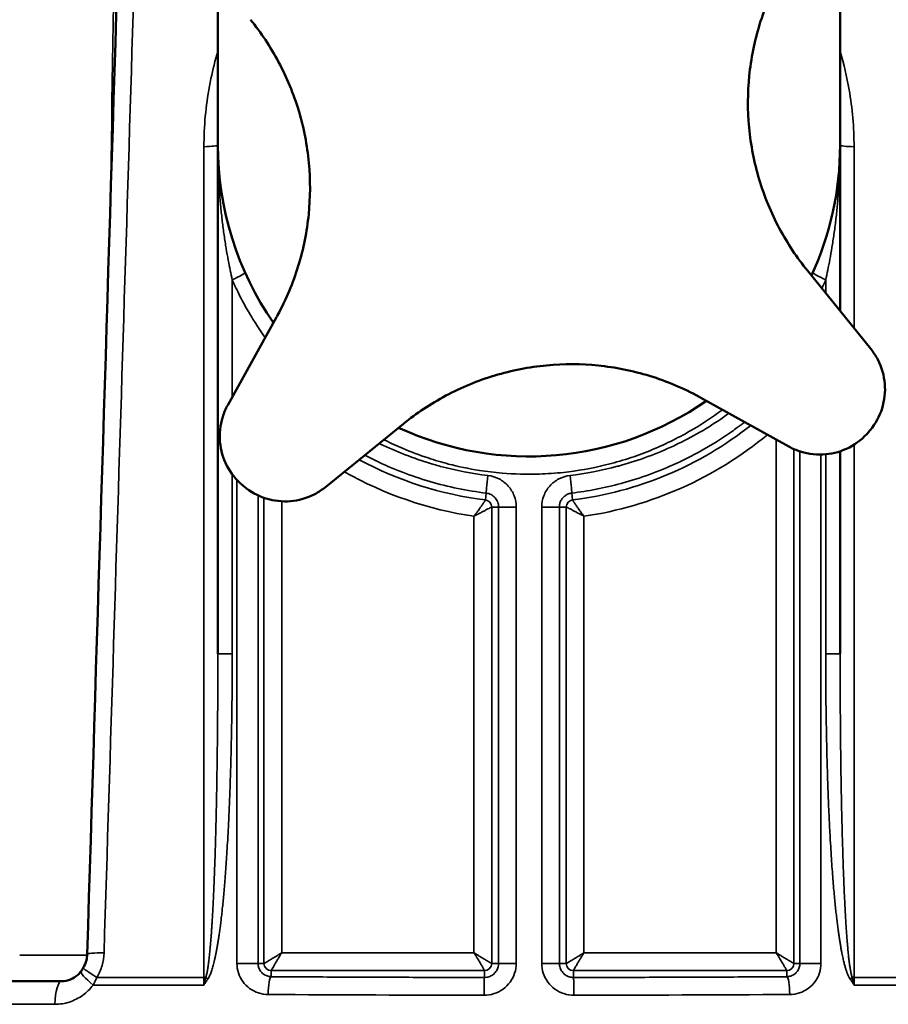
# Model space of a CAD drawing. Header units: millimetres. Extents: x 40 to 2195, y 40 to 1687.
# Tile 25 of 185: x 276 to 325, y 767 to 823. Entities that reach past the tile are written whole.
import ezdxf

# ---------------------------------------------------------------- set-up
doc = ezdxf.new("R2010")
doc.units = ezdxf.units.MM
doc.header["$LTSCALE"] = 8
doc.layers.add('Visible (ISO)', color=7, linetype='Continuous', lineweight=50)
doc.layers.add('Visible Narrow (ISO)', color=7, linetype='Continuous', lineweight=35)

msp = doc.modelspace()

# ---------------------------------------------------------------- linework, layer by layer
at = {"layer": 'Visible (ISO)'}
for p, q in [((322.503, 815.718), (322.503, 832.037)), ((287.503, 815.718), (287.503, 825.041)), ((287.503, 787.121), (287.503, 815.718)), ((322.503, 815.718), (322.503, 806.394)), ((320.664, 808.664), (324.226, 804.267)), ((288.06, 801.103), (290.805, 806.052)), ((319.618, 798.775), (314.669, 801.52)), ((297.95, 800.057), (293.553, 796.495)), ((322.503, 798.508), (322.503, 787.121)), ((278.736, 768.718), (273.926, 768.718)), ((278.736, 768.718), (278.736, 768.718))]:
    msp.add_line(p, q, dxfattribs=at)
for radius, start, end in [(17.5, 180, 214.7802), (17.5, 335.2198, 0), (17.5, 245.2198, 304.7802), (25, 319.8636, 320.1364), (25, 229.8636, 230.1364)]:
    msp.add_arc((305.003, 815.718), radius, start, end, dxfattribs=at)
for centre, major_axis, ratio, start_param, end_param in [((281.454, 770.193), (-1.299, 0.04), 0.081429, 0, 0.000051), ((281.064, 768.821), (-1.127, 0.648), 0.064694, 0.000004, 0.000065)]:
    msp.add_ellipse(centre, major_axis=major_axis, ratio=ratio, start_param=start_param, end_param=end_param, dxfattribs=at)
for points in [[(280.154, 770.234), (281.211, 804.387), (282.268, 838.541), (283.325, 872.694)], [(279.811, 769.278), (279.856, 769.337), (279.898, 769.402), (279.937, 769.469)]]:
    msp.add_open_spline(points, degree=3, dxfattribs=at)
for points, knots in [([(319.201, 825.383), (319.183, 825.35), (319.165, 825.317), (318.665, 824.401), (318.271, 823.463), (317.683, 821.546), (317.49, 820.567), (317.299, 818.669), (317.292, 817.691), (317.475, 815.728), (317.667, 814.742), (318.24, 812.834), (318.623, 811.91), (319.544, 810.185), (320.081, 809.383), (320.664, 808.664)], [7.643628, 7.643628, 7.643628, 7.643628, 7.654517, 7.654517, 7.944934, 7.944934, 8.235351, 8.235351, 8.518404, 8.518404, 8.801456, 8.801456, 9.084509, 9.084509, 9.367561, 9.367561, 9.367561, 9.367561]), ([(290.805, 806.052), (290.824, 806.085), (290.842, 806.118), (291.341, 807.035), (291.735, 807.972), (292.323, 809.889), (292.517, 810.868), (292.707, 812.766), (292.715, 813.744), (292.531, 815.708), (292.34, 816.693), (291.766, 818.601), (291.383, 819.525), (290.463, 821.251), (289.925, 822.052), (289.343, 822.771)], [7.643628, 7.643628, 7.643628, 7.643628, 7.654517, 7.654517, 7.944934, 7.944934, 8.235351, 8.235351, 8.518404, 8.518404, 8.801456, 8.801456, 9.084509, 9.084509, 9.367561, 9.367561, 9.367561, 9.367561]), ([(324.226, 804.267), (324.376, 804.082), (324.51, 803.879), (324.846, 803.235), (324.979, 802.756), (325.053, 801.855), (325.006, 801.373), (324.72, 800.466), (324.482, 800.04), (324.192, 799.694)], [-0.4828293, -0.4828293, -0.4828293, -0.4828293, -0.4120814, -0.4120814, -0.2706863, -0.2706863, -0.1353432, -0.1353432, 0, 0, 0, 0]), ([(314.669, 801.52), (314.636, 801.538), (314.603, 801.556), (313.686, 802.056), (312.749, 802.45), (310.832, 803.038), (309.852, 803.231), (307.955, 803.422), (306.977, 803.429), (305.013, 803.245), (304.027, 803.054), (302.12, 802.48), (301.196, 802.098), (299.47, 801.177), (298.668, 800.639), (297.95, 800.057)], [7.643628, 7.643628, 7.643628, 7.643628, 7.654517, 7.654517, 7.944934, 7.944934, 8.235351, 8.235351, 8.518404, 8.518404, 8.801456, 8.801456, 9.084509, 9.084509, 9.367561, 9.367561, 9.367561, 9.367561]), ([(288.888, 796.605), (288.543, 796.896), (288.234, 797.274), (287.795, 798.118), (287.665, 798.584), (287.581, 799.484), (287.63, 799.979), (287.848, 800.672), (287.946, 800.894), (288.06, 801.103)], [-2.2133985, -2.2133985, -2.2133985, -2.2133985, -2.0780554, -2.0780554, -1.9427122, -1.9427122, -1.8013171, -1.8013171, -1.7305692, -1.7305692, -1.7305692, -1.7305692]), ([(324.116, 799.602), (323.825, 799.258), (323.447, 798.949), (322.603, 798.51), (322.137, 798.379), (321.237, 798.296), (320.742, 798.344), (320.049, 798.563), (319.826, 798.66), (319.618, 798.775)], [0, 0, 0, 0, 0.1353432, 0.1353432, 0.2706863, 0.2706863, 0.4120814, 0.4120814, 0.4828293, 0.4828293, 0.4828293, 0.4828293]), ([(293.553, 796.495), (293.367, 796.345), (293.165, 796.211), (292.52, 795.875), (292.041, 795.741), (291.14, 795.667), (290.659, 795.715), (289.751, 796.001), (289.325, 796.239), (288.979, 796.528)], [-0.4828293, -0.4828293, -0.4828293, -0.4828293, -0.4120814, -0.4120814, -0.2706863, -0.2706863, -0.1353432, -0.1353432, 0, 0, 0, 0]), ([(279.937, 769.47), (280.015, 769.605), (280.075, 769.755), (280.136, 770.015), (280.151, 770.125), (280.154, 770.233)], [0, 0, 0, 0, 0.04718988, 0.04718988, 0.08013601, 0.08013601, 0.08013601, 0.08013601]), ([(278.736, 768.718), (278.895, 768.718), (279.058, 768.749), (279.36, 768.87), (279.503, 768.959), (279.694, 769.135), (279.756, 769.203), (279.811, 769.278)], [0, 0, 0, 0, 0.0569814, 0.0569814, 0.1117678, 0.1117678, 0.1410767, 0.1410767, 0.1410767, 0.1410767])]:
    msp.add_open_spline(points, degree=3, knots=knots, dxfattribs=at)
at = {"layer": 'Visible Narrow (ISO)'}
for p, q in [((288.314, 801.56), (288.314, 808.145)), ((321.693, 808.145), (321.693, 807.394)), ((318.909, 799.168), (318.909, 770.312)), ((319.908, 798.63), (319.908, 769.718)), ((320.241, 798.502), (320.241, 769.718)), ((321.428, 798.324), (321.428, 769.718)), ((321.693, 798.338), (321.693, 787.121)), ((288.314, 787.121), (288.314, 797.217)), ((288.579, 769.718), (288.579, 796.898)), ((289.765, 769.718), (289.765, 796.029)), ((302.6, 796.155), (302.553, 795.773)), ((307.407, 796.155), (307.454, 795.773)), ((290.098, 769.718), (290.098, 795.893)), ((291.097, 770.312), (291.097, 795.697)), ((303.295, 795.371), (302.908, 795.371)), ((302.908, 795.371), (302.908, 769.718)), ((303.295, 795.371), (304.286, 795.371)), ((303.295, 795.371), (303.295, 769.718)), ((304.286, 795.371), (304.286, 769.718)), ((305.72, 769.718), (305.72, 795.371)), ((305.72, 795.371), (306.712, 795.371)), ((306.712, 795.371), (307.098, 795.371)), ((306.712, 769.718), (306.712, 795.371)), ((307.098, 769.718), (307.098, 795.371)), ((301.909, 794.851), (301.909, 770.312)), ((308.097, 770.312), (308.097, 794.852)), ((288.314, 787.121), (287.503, 787.121)), ((321.693, 787.121), (322.503, 787.121)), ((280.152, 770.178), (276.358, 770.178)), ((301.909, 770.312), (291.097, 770.312)), ((318.909, 770.312), (308.097, 770.312)), ((289.765, 769.718), (288.579, 769.718)), ((289.765, 769.718), (290.098, 769.718)), ((303.295, 769.718), (302.908, 769.718)), ((304.286, 769.718), (303.295, 769.718)), ((306.712, 769.718), (305.72, 769.718)), ((306.712, 769.718), (307.098, 769.718)), ((320.241, 769.718), (319.908, 769.718)), ((321.428, 769.718), (320.241, 769.718)), ((286.71, 768.934), (280.706, 768.934)), ((302.503, 769.313), (290.503, 769.313)), ((290.503, 768.968), (290.503, 769.313)), ((302.503, 768.927), (302.503, 769.313)), ((307.503, 768.927), (307.503, 769.313)), ((319.503, 769.313), (307.503, 769.313)), ((319.503, 768.968), (319.503, 769.313)), ((329.3, 768.934), (323.296, 768.934)), ((280.491, 768.5), (286.711, 768.5)), ((323.295, 768.5), (329.515, 768.5)), ((278.342, 767.418), (264.554, 767.418))]:
    msp.add_line(p, q, dxfattribs=at)
for centre, radius, start, end in [((305.003, 815.718), 20.095, 277.0047, 308.3684), ((305.003, 815.718), 21.094, 278.435, 309.4946), ((305.003, 815.718), 20.095, 241.6316, 262.9953), ((305.003, 815.718), 21.094, 240.5054, 261.5652), ((302.503, 795.371), 0.405, 359.9954, 82.9953), ((307.503, 795.371), 0.405, 97.0047, 180.0046), ((290.503, 769.718), 0.405, 180, 270), ((302.503, 769.718), 0.405, 270, 0), ((307.503, 769.718), 0.405, 180, 270), ((319.503, 769.718), 0.405, 270, 0)]:
    msp.add_arc(centre, radius, start, end, dxfattribs=at)
for centre, major_axis, ratio, start_param, end_param in [((286.503, 815.718), (1, 0), 0.088863, 4.931183, 6.283185), ((323.503, 815.718), (-1, 0), 0.088862, 0.014588, 1.352123), ((286.697, 813.048), (0.99, 0.144), 0.290537, 5.818048, 6.283184), ((323.31, 813.048), (-0.99, 0.144), 0.290537, 0, 0.46514), ((288.124, 808.145), (0.912, 0.409), 0.078816, 4.886303, 6.281776), ((321.883, 808.145), (-0.912, 0.409), 0.078817, 0, 1.39688), ((302.721, 797.147), (-0.121, -0.993), 0.026034, 4.715545, 6.24826), ((307.285, 797.147), (0.121, -0.993), 0.026033, 0.03493, 1.567588), ((281.454, 770.193), (-1.299, 0.04), 0.081429, 4.989489, 6.283185), ((280.371, 770.218), (1.5, -0.023), 0.022639, 5.215686, 5.215723), ((281.064, 768.821), (-1.127, 0.648), 0.064694, 0.000065, 1.285406), ((280.853, 768.5), (-1.042, 0.777), 0.170853, 6.283167, 7.628817), ((280.371, 770.218), (0, -1.5), 0.306498, 0.599981, 0.599989), ((286.503, 769.021), (-1, 0), 0.088667, 1.779441, 1.902727), ((286.529, 768.5), (0, -4.849), 0.037625, 1.570798, 1.660362), ((285.873, 769.219), (2.191, 8.22), 0.117128, 4.656089, 4.709286), ((287.155, 768.853), (0.838, -0.546), 0.113792, 4.388003, 4.539712), ((290.503, 767.969), (0.006, 1), 0.166663, 0.035409, 1.571787), ((302.503, 767.928), (0.001, 1), 0.028736, 0.034922, 1.570825), ((307.503, 767.928), (-0.001, 1), 0.028735, 4.712334, 6.248255), ((319.503, 767.969), (-0.006, 1), 0.166664, 4.711405, 6.247782), ((322.851, 768.853), (-0.837, -0.546), 0.113796, 1.743466, 1.895176), ((323.503, 769.021), (-1, 0), 0.088667, 1.238865, 1.362152), ((324.134, 769.219), (2.191, -8.221), 0.117158, 4.715495, 4.768688), ((323.478, 768.5), (0, 4.849), 0.037625, 1.481231, 1.570794), ((278.736, 767.418), (0, 1.3), 0.302965, 0, 1.570784), ((305.003, 770.961), (-87.949, 0), 0.034503, 1.40325, 1.542039), ((305.003, 770.961), (-87.949, 0), 0.034503, 1.599553, 1.738343)]:
    msp.add_ellipse(centre, major_axis=major_axis, ratio=ratio, start_param=start_param, end_param=end_param, dxfattribs=at)
for points, knots in [([(283.04, 917.678), (282.867, 906.103), (282.691, 894.4), (282.516, 882.676), (282.34, 870.953), (282.164, 859.209), (281.983, 847.123), (281.816, 835.942), (281.644, 824.46), (281.467, 812.656)], [0, 0, 0, 0, 0.25, 0.25, 0.25, 0.5, 0.5, 0.5, 0.7312677, 0.7312677, 0.7312677, 0.7312677]), ([(281.101, 770.306), (281.462, 781.914), (281.82, 793.448), (282.176, 804.906), (282.532, 816.363), (282.885, 827.745), (283.237, 839.055), (283.588, 850.365), (283.937, 861.603), (284.284, 872.767)], [0, 0, 0, 0, 0.333333, 0.333333, 0.333333, 0.666667, 0.666667, 0.666667, 1, 1, 1, 1]), ([(287.503, 820.98), (287.353, 820.477), (287.224, 819.968), (287.116, 819.456), (287.086, 819.315), (287.058, 819.173), (287.032, 819.03), (286.825, 817.916), (286.721, 816.786), (286.72, 815.631)], [0.7182786, 0.7182786, 0.7182786, 0.7182786, 0.8, 0.8, 0.8, 0.8226372, 0.8226372, 0.8226372, 1, 1, 1, 1]), ([(323.286, 815.631), (323.286, 816.717), (323.129, 818.515), (322.714, 820.277), (322.503, 820.982)], [0, 0, 0, 0, 0.1666667, 0.2812621, 0.2812621, 0.2812621, 0.2812621]), ([(286.72, 815.631), (286.719, 811.643), (286.718, 807.705), (286.718, 803.85), (286.717, 799.995), (286.716, 796.222), (286.715, 792.434), (286.714, 788.645), (286.714, 784.84), (286.713, 780.933), (286.712, 777.026), (286.711, 773.017), (286.71, 768.934)], [0, 0, 0, 0, 0.25, 0.25, 0.25, 0.5, 0.5, 0.5, 0.75, 0.75, 0.75, 1, 1, 1, 1]), ([(287.503, 815.718), (287.503, 815.247), (287.512, 814.789), (287.529, 814.344), (287.545, 813.9), (287.569, 813.467), (287.6, 813.048)], [0, 0, 0, 0, 0.5, 0.5, 0.5, 1, 1, 1, 1]), ([(322.406, 813.048), (322.409, 813.083), (322.411, 813.118), (322.414, 813.152), (322.427, 813.335), (322.438, 813.512), (322.447, 813.683), (322.451, 813.757), (322.455, 813.831), (322.459, 813.903), (322.465, 814.027), (322.47, 814.148), (322.475, 814.266), (322.479, 814.373), (322.483, 814.478), (322.486, 814.58), (322.488, 814.654), (322.49, 814.727), (322.492, 814.798), (322.495, 814.932), (322.498, 815.061), (322.499, 815.184), (322.5, 815.217), (322.5, 815.25), (322.501, 815.282), (322.502, 815.435), (322.503, 815.58), (322.503, 815.718)], [0, 0, 0, 0, 0.031551, 0.031551, 0.031551, 0.2, 0.2, 0.2, 0.273647, 0.273647, 0.273647, 0.4, 0.4, 0.4, 0.51576, 0.51576, 0.51576, 0.6, 0.6, 0.6, 0.757863, 0.757863, 0.757863, 0.8, 0.8, 0.8, 1, 1, 1, 1]), ([(287.6, 813.048), (287.619, 812.782), (287.642, 812.516), (287.667, 812.247), (287.693, 811.978), (287.722, 811.707), (287.754, 811.44), (287.786, 811.173), (287.82, 810.91), (287.856, 810.654), (287.893, 810.399), (287.931, 810.151), (287.969, 809.918), (288.008, 809.685), (288.047, 809.466), (288.085, 809.259), (288.124, 809.052), (288.162, 808.857), (288.2, 808.672), (288.238, 808.487), (288.276, 808.311), (288.314, 808.145)], [0, 0, 0, 0, 0.1428571, 0.1428571, 0.1428571, 0.2857143, 0.2857143, 0.2857143, 0.4285714, 0.4285714, 0.4285714, 0.5714286, 0.5714286, 0.5714286, 0.7142857, 0.7142857, 0.7142857, 0.8571429, 0.8571429, 0.8571429, 1, 1, 1, 1]), ([(321.693, 808.145), (321.732, 808.32), (321.772, 808.504), (321.811, 808.696), (321.85, 808.888), (321.889, 809.087), (321.929, 809.299), (321.968, 809.511), (322.007, 809.735), (322.046, 809.971), (322.084, 810.208), (322.122, 810.455), (322.158, 810.71), (322.194, 810.964), (322.227, 811.225), (322.258, 811.488), (322.289, 811.75), (322.317, 812.015), (322.342, 812.276), (322.366, 812.536), (322.388, 812.793), (322.406, 813.048)], [0, 0, 0, 0, 0.1428571, 0.1428571, 0.1428571, 0.2857143, 0.2857143, 0.2857143, 0.4285714, 0.4285714, 0.4285714, 0.5714286, 0.5714286, 0.5714286, 0.7142857, 0.7142857, 0.7142857, 0.8571429, 0.8571429, 0.8571429, 1, 1, 1, 1]), ([(288.314, 808.145), (288.412, 807.924), (288.514, 807.705), (288.621, 807.487), (288.788, 807.147), (288.966, 806.81), (289.158, 806.474), (289.288, 806.247), (289.424, 806.02), (289.564, 805.797), (289.757, 805.49), (289.959, 805.188), (290.165, 804.898)], [0, 0, 0, 0, 0.0259865, 0.0259865, 0.0259865, 0.0666667, 0.0666667, 0.0666667, 0.0942515, 0.0942515, 0.0942515, 0.1321515, 0.1321515, 0.1321515, 0.1321515]), ([(296.843, 799.16), (296.863, 799.15), (296.883, 799.14), (296.903, 799.13), (297.231, 798.967), (297.572, 798.809), (297.927, 798.658), (298.37, 798.47), (298.836, 798.293), (299.325, 798.132), (299.696, 798.009), (300.081, 797.895), (300.48, 797.792), (301.029, 797.65), (301.606, 797.529), (302.211, 797.434), (302.625, 797.37), (303.053, 797.318), (303.494, 797.281), (304.164, 797.225), (304.864, 797.204), (305.586, 797.227), (306.031, 797.241), (306.485, 797.272), (306.944, 797.322), (307.722, 797.407), (308.516, 797.544), (309.307, 797.737), (309.737, 797.843), (310.167, 797.965), (310.592, 798.102), (311.402, 798.365), (312.196, 798.686), (312.965, 799.062), (313.34, 799.246), (313.709, 799.442), (314.071, 799.651), (314.698, 800.012), (315.303, 800.411), (315.884, 800.846)], [0.4343621, 0.4343621, 0.4343621, 0.4343621, 0.436226, 0.436226, 0.436226, 0.4666667, 0.4666667, 0.4666667, 0.5045906, 0.5045906, 0.5045906, 0.5333333, 0.5333333, 0.5333333, 0.5728869, 0.5728869, 0.5728869, 0.6, 0.6, 0.6, 0.6412223, 0.6412223, 0.6412223, 0.6666667, 0.6666667, 0.6666667, 0.7098176, 0.7098176, 0.7098176, 0.7333333, 0.7333333, 0.7333333, 0.7781268, 0.7781268, 0.7781268, 0.8, 0.8, 0.8, 0.8378562, 0.8378562, 0.8378562, 0.8378562]), ([(307.311, 797.147), (308.193, 797.254), (309.081, 797.421), (309.988, 797.664), (310.06, 797.684), (310.132, 797.703), (310.204, 797.724), (311.187, 798), (312.192, 798.368), (313.164, 798.823), (313.184, 798.833), (313.205, 798.842), (313.226, 798.852), (314.175, 799.301), (315.091, 799.832), (315.951, 800.428), (316.052, 800.498), (316.152, 800.57), (316.252, 800.642)], [0, 0, 0, 0, 0.2316676, 0.2316676, 0.2316676, 0.25, 0.25, 0.25, 0.5, 0.5, 0.5, 0.5053096, 0.5053096, 0.5053096, 0.75, 0.75, 0.75, 0.7788441, 0.7788441, 0.7788441, 0.7788441]), ([(307.407, 796.155), (308.318, 796.267), (309.248, 796.444), (310.195, 796.7), (310.271, 796.721), (310.347, 796.742), (310.423, 796.764), (311.448, 797.055), (312.492, 797.443), (313.501, 797.921), (313.523, 797.931), (313.544, 797.942), (313.566, 797.952), (314.551, 798.423), (315.503, 798.98), (316.4, 799.61), (316.508, 799.685), (316.615, 799.762), (316.721, 799.84), (316.86, 799.942), (316.998, 800.046), (317.135, 800.152)], [0.0000045, 0.0000045, 0.0000045, 0.0000045, 0.2314729, 0.2314729, 0.2314729, 0.25, 0.25, 0.25, 0.5, 0.5, 0.5, 0.5053801, 0.5053801, 0.5053801, 0.75, 0.75, 0.75, 0.7794248, 0.7794248, 0.7794248, 0.8180366, 0.8180366, 0.8180366, 0.8180366]), ([(296.581, 798.948), (296.629, 798.925), (296.676, 798.902), (296.724, 798.879), (296.756, 798.864), (296.788, 798.849), (296.82, 798.834), (297.737, 798.402), (298.688, 798.046), (299.652, 797.766), (299.779, 797.73), (299.905, 797.695), (300.032, 797.661), (300.907, 797.427), (301.793, 797.256), (302.695, 797.147)], [0.4874325, 0.4874325, 0.4874325, 0.4874325, 0.5, 0.5, 0.5, 0.5084392, 0.5084392, 0.5084392, 0.75, 0.75, 0.75, 0.7817013, 0.7817013, 0.7817013, 1, 1, 1, 1]), ([(323.296, 768.934), (323.295, 772.682), (323.295, 776.443), (323.294, 780.182), (323.293, 783.921), (323.292, 787.639), (323.291, 791.441), (323.291, 793.881), (323.29, 796.357), (323.29, 798.882)], [0, 0, 0, 0, 0.25, 0.25, 0.25, 0.5, 0.5, 0.5, 0.6604435, 0.6604435, 0.6604435, 0.6604435]), ([(295.768, 798.289), (295.97, 798.183), (297.15, 797.588), (299.405, 796.722), (301.53, 796.286), (302.6, 796.155)], [0.4477698, 0.4477698, 0.4477698, 0.4477698, 0.5, 0.75, 0.9999984, 0.9999984, 0.9999984, 0.9999984]), ([(302.695, 797.147), (302.924, 797.12), (303.131, 797.054), (303.322, 796.953), (303.514, 796.852), (303.69, 796.716), (303.835, 796.553), (303.98, 796.39), (304.094, 796.2), (304.17, 796.001), (304.247, 795.802), (304.286, 795.594), (304.286, 795.371)], [0, 0, 0, 0, 0.25, 0.25, 0.25, 0.5, 0.5, 0.5, 0.75, 0.75, 0.75, 1, 1, 1, 1]), ([(305.72, 795.371), (305.72, 795.595), (305.76, 795.804), (305.837, 796.003), (305.914, 796.202), (306.027, 796.391), (306.172, 796.554), (306.317, 796.717), (306.494, 796.853), (306.686, 796.954), (306.878, 797.055), (307.084, 797.12), (307.311, 797.147)], [0, 0, 0, 0, 0.25, 0.25, 0.25, 0.5, 0.5, 0.5, 0.75, 0.75, 0.75, 1, 1, 1, 1]), ([(306.712, 795.371), (306.712, 795.403), (306.714, 795.435), (306.717, 795.466), (306.725, 795.529), (306.74, 795.591), (306.763, 795.65), (306.774, 795.68), (306.787, 795.71), (306.802, 795.739), (306.832, 795.794), (306.868, 795.846), (306.909, 795.894), (306.931, 795.918), (306.954, 795.942), (306.979, 795.964), (307.026, 796.005), (307.078, 796.041), (307.134, 796.07), (307.163, 796.086), (307.194, 796.1), (307.226, 796.111), (307.284, 796.133), (307.345, 796.148), (307.407, 796.155)], [0, 0, 0, 0, 0.084099, 0.084099, 0.084099, 0.25, 0.25, 0.25, 0.335199, 0.335199, 0.335199, 0.5, 0.5, 0.5, 0.586379, 0.586379, 0.586379, 0.75, 0.75, 0.75, 0.837828, 0.837828, 0.837828, 1, 1, 1, 1]), ([(302.553, 795.773), (302.552, 795.77), (302.547, 795.762), (302.538, 795.746), (302.536, 795.744), (302.535, 795.741), (302.533, 795.739), (302.524, 795.724), (302.511, 795.703), (302.494, 795.678), (302.489, 795.67), (302.483, 795.661), (302.477, 795.652), (302.461, 795.628), (302.443, 795.601), (302.422, 795.571), (302.41, 795.553), (302.397, 795.534), (302.384, 795.514), (302.366, 795.487), (302.346, 795.46), (302.326, 795.431), (302.307, 795.402), (302.286, 795.372), (302.265, 795.343), (302.25, 795.321), (302.234, 795.298), (302.219, 795.276), (302.192, 795.239), (302.166, 795.203), (302.141, 795.167), (302.13, 795.153), (302.12, 795.138), (302.11, 795.124), (302.079, 795.082), (302.049, 795.041), (302.02, 795.001), (302.015, 794.994), (302.011, 794.988), (302.006, 794.981), (301.972, 794.936), (301.94, 794.892), (301.909, 794.851)], [0.000003, 0.000003, 0.000003, 0.000003, 0.125, 0.125, 0.125, 0.142839, 0.142839, 0.142839, 0.25, 0.25, 0.25, 0.2855367, 0.2855367, 0.2855367, 0.375, 0.375, 0.375, 0.4283464, 0.4283464, 0.4283464, 0.5, 0.5, 0.5, 0.5718269, 0.5718269, 0.5718269, 0.625, 0.625, 0.625, 0.7142594, 0.7142594, 0.7142594, 0.75, 0.75, 0.75, 0.8571407, 0.8571407, 0.8571407, 0.875, 0.875, 0.875, 0.9998872, 0.9998872, 0.9998872, 0.9998872]), ([(308.097, 794.852), (308.067, 794.892), (308.035, 794.935), (308.001, 794.981), (307.996, 794.987), (307.991, 794.994), (307.986, 795), (307.957, 795.04), (307.927, 795.082), (307.897, 795.124), (307.886, 795.138), (307.876, 795.152), (307.866, 795.167), (307.84, 795.203), (307.814, 795.24), (307.788, 795.277), (307.772, 795.299), (307.757, 795.321), (307.741, 795.343), (307.72, 795.373), (307.7, 795.402), (307.68, 795.431), (307.66, 795.46), (307.641, 795.487), (307.623, 795.514), (307.609, 795.534), (307.596, 795.553), (307.584, 795.57), (307.564, 795.6), (307.546, 795.628), (307.53, 795.651), (307.524, 795.661), (307.518, 795.67), (307.512, 795.678), (307.496, 795.703), (307.483, 795.724), (307.473, 795.739), (307.471, 795.741), (307.47, 795.744), (307.469, 795.746), (307.459, 795.761), (307.454, 795.77), (307.454, 795.773)], [0.0000214, 0.0000214, 0.0000214, 0.0000214, 0.125, 0.125, 0.125, 0.1428526, 0.1428526, 0.1428526, 0.25, 0.25, 0.25, 0.2857361, 0.2857361, 0.2857361, 0.375, 0.375, 0.375, 0.4281949, 0.4281949, 0.4281949, 0.5, 0.5, 0.5, 0.5716346, 0.5716346, 0.5716346, 0.625, 0.625, 0.625, 0.7144732, 0.7144732, 0.7144732, 0.75, 0.75, 0.75, 0.8571541, 0.8571541, 0.8571541, 0.875, 0.875, 0.875, 0.9999971, 0.9999971, 0.9999971, 0.9999971]), ([(301.909, 794.851), (301.954, 794.876), (302.001, 794.902), (302.051, 794.929), (302.101, 794.956), (302.153, 794.983), (302.207, 795.012), (302.261, 795.041), (302.317, 795.07), (302.373, 795.099), (302.429, 795.129), (302.486, 795.158), (302.541, 795.187), (302.595, 795.215), (302.646, 795.241), (302.691, 795.265), (302.737, 795.288), (302.776, 795.308), (302.807, 795.324), (302.839, 795.339), (302.863, 795.351), (302.88, 795.359), (302.897, 795.367), (302.906, 795.371), (302.908, 795.371)], [0.0000963, 0.0000963, 0.0000963, 0.0000963, 0.125, 0.125, 0.125, 0.25, 0.25, 0.25, 0.375, 0.375, 0.375, 0.5, 0.5, 0.5, 0.625, 0.625, 0.625, 0.75, 0.75, 0.75, 0.875, 0.875, 0.875, 1, 1, 1, 1]), ([(307.098, 795.371), (307.1, 795.371), (307.11, 795.367), (307.127, 795.359), (307.143, 795.351), (307.168, 795.339), (307.199, 795.324), (307.231, 795.308), (307.27, 795.288), (307.315, 795.264), (307.36, 795.241), (307.412, 795.215), (307.466, 795.187), (307.52, 795.159), (307.577, 795.129), (307.633, 795.099), (307.689, 795.07), (307.745, 795.041), (307.799, 795.012), (307.853, 794.983), (307.906, 794.955), (307.956, 794.928), (308.006, 794.902), (308.053, 794.876), (308.097, 794.852)], [0, 0, 0, 0, 0.125, 0.125, 0.125, 0.25, 0.25, 0.25, 0.375, 0.375, 0.375, 0.5, 0.5, 0.5, 0.625, 0.625, 0.625, 0.75, 0.75, 0.75, 0.875, 0.875, 0.875, 0.9999819, 0.9999819, 0.9999819, 0.9999819]), ([(286.829, 768.937), (286.837, 768.96), (286.844, 768.985), (286.851, 769.012), (286.859, 769.039), (286.866, 769.067), (286.873, 769.098), (286.881, 769.129), (286.888, 769.162), (286.895, 769.196), (286.895, 769.199), (286.896, 769.203), (286.897, 769.206), (286.903, 769.237), (286.909, 769.27), (286.915, 769.304), (286.916, 769.308), (286.917, 769.312), (286.918, 769.316), (286.924, 769.349), (286.93, 769.384), (286.936, 769.421), (286.936, 769.425), (286.937, 769.43), (286.938, 769.435), (286.944, 769.471), (286.949, 769.509), (286.955, 769.547), (286.956, 769.553), (286.957, 769.558), (286.958, 769.564), (286.963, 769.603), (286.969, 769.643), (286.975, 769.684), (286.975, 769.691), (286.976, 769.697), (286.977, 769.703), (286.983, 769.745), (286.988, 769.788), (286.994, 769.832), (286.995, 769.839), (286.996, 769.847), (286.997, 769.854), (287.002, 769.898), (287.007, 769.944), (287.013, 769.991), (287.014, 769.999), (287.015, 770.007), (287.016, 770.016), (287.021, 770.063), (287.026, 770.111), (287.032, 770.161), (287.033, 770.17), (287.034, 770.179), (287.035, 770.189), (287.04, 770.239), (287.045, 770.29), (287.05, 770.342), (287.051, 770.353), (287.052, 770.363), (287.053, 770.374), (287.059, 770.427), (287.064, 770.481), (287.069, 770.536), (287.07, 770.548), (287.071, 770.559), (287.072, 770.571), (287.077, 770.627), (287.082, 770.683), (287.087, 770.741), (287.088, 770.754), (287.089, 770.767), (287.09, 770.781), (287.095, 770.839), (287.1, 770.898), (287.105, 770.959), (287.106, 770.973), (287.108, 770.988), (287.109, 771.002), (287.114, 771.063), (287.118, 771.125), (287.123, 771.189), (287.124, 771.204), (287.126, 771.221), (287.127, 771.237), (287.132, 771.3), (287.136, 771.365), (287.141, 771.432), (287.142, 771.45), (287.144, 771.468), (287.145, 771.486), (287.15, 771.553), (287.154, 771.621), (287.159, 771.692), (287.16, 771.712), (287.162, 771.732), (287.163, 771.752), (287.168, 771.823), (287.172, 771.896), (287.177, 771.971), (287.178, 771.993), (287.18, 772.015), (287.181, 772.037), (287.186, 772.113), (287.19, 772.191), (287.195, 772.271), (287.197, 772.296), (287.198, 772.321), (287.2, 772.346), (287.204, 772.427), (287.209, 772.51), (287.214, 772.596), (287.215, 772.623), (287.217, 772.651), (287.218, 772.679), (287.223, 772.766), (287.228, 772.855), (287.232, 772.947), (287.234, 772.977), (287.235, 773.009), (287.237, 773.04), (287.242, 773.133), (287.246, 773.228), (287.251, 773.327), (287.253, 773.361), (287.255, 773.396), (287.256, 773.432), (287.261, 773.531), (287.266, 773.633), (287.27, 773.739), (287.272, 773.778), (287.274, 773.817), (287.275, 773.856), (287.28, 773.963), (287.285, 774.072), (287.289, 774.185), (287.291, 774.229), (287.293, 774.272), (287.295, 774.317), (287.299, 774.431), (287.304, 774.548), (287.309, 774.669), (287.311, 774.717), (287.312, 774.766), (287.314, 774.816), (287.319, 774.938), (287.323, 775.063), (287.328, 775.192), (287.33, 775.246), (287.332, 775.301), (287.334, 775.356), (287.338, 775.487), (287.343, 775.621), (287.347, 775.76), (287.349, 775.821), (287.351, 775.882), (287.353, 775.944), (287.357, 776.085), (287.362, 776.231), (287.366, 776.382), (287.368, 776.45), (287.37, 776.519), (287.372, 776.59), (287.377, 776.743), (287.381, 776.902), (287.386, 777.067), (287.388, 777.144), (287.39, 777.223), (287.392, 777.303), (287.396, 777.471), (287.4, 777.645), (287.404, 777.825), (287.407, 777.913), (287.409, 778.003), (287.411, 778.094), (287.415, 778.278), (287.419, 778.469), (287.423, 778.666), (287.425, 778.767), (287.427, 778.869), (287.429, 778.973), (287.433, 779.175), (287.437, 779.384), (287.441, 779.601), (287.443, 779.715), (287.445, 779.831), (287.447, 779.949), (287.451, 780.17), (287.454, 780.398), (287.458, 780.633), (287.46, 780.761), (287.462, 780.891), (287.463, 781.023), (287.467, 781.261), (287.47, 781.505), (287.473, 781.755), (287.474, 781.896), (287.476, 782.04), (287.478, 782.185), (287.48, 782.436), (287.483, 782.693), (287.485, 782.955), (287.487, 783.11), (287.488, 783.266), (287.489, 783.425), (287.491, 783.691), (287.493, 783.962), (287.495, 784.24), (287.496, 784.41), (287.497, 784.582), (287.498, 784.757), (287.499, 785.039), (287.5, 785.327), (287.501, 785.624), (287.502, 785.811), (287.502, 786.001), (287.502, 786.195), (287.503, 786.496), (287.503, 786.805), (287.503, 787.121)], [0, 0, 0, 0, 0.026316, 0.026316, 0.026316, 0.052632, 0.052632, 0.052632, 0.078947, 0.078947, 0.078947, 0.081562, 0.081562, 0.081562, 0.105263, 0.105263, 0.105263, 0.108105, 0.108105, 0.108105, 0.131579, 0.131579, 0.131579, 0.134648, 0.134648, 0.134648, 0.157895, 0.157895, 0.157895, 0.161189, 0.161189, 0.161189, 0.184211, 0.184211, 0.184211, 0.187729, 0.187729, 0.187729, 0.210526, 0.210526, 0.210526, 0.214271, 0.214271, 0.214271, 0.236842, 0.236842, 0.236842, 0.240812, 0.240812, 0.240812, 0.263158, 0.263158, 0.263158, 0.267353, 0.267353, 0.267353, 0.289474, 0.289474, 0.289474, 0.293894, 0.293894, 0.293894, 0.315789, 0.315789, 0.315789, 0.320435, 0.320435, 0.320435, 0.342105, 0.342105, 0.342105, 0.346976, 0.346976, 0.346976, 0.368421, 0.368421, 0.368421, 0.373522, 0.373522, 0.373522, 0.394737, 0.394737, 0.394737, 0.400064, 0.400064, 0.400064, 0.421053, 0.421053, 0.421053, 0.426605, 0.426605, 0.426605, 0.447368, 0.447368, 0.447368, 0.453146, 0.453146, 0.453146, 0.473684, 0.473684, 0.473684, 0.479687, 0.479687, 0.479687, 0.5, 0.5, 0.5, 0.506228, 0.506228, 0.506228, 0.526316, 0.526316, 0.526316, 0.532769, 0.532769, 0.532769, 0.552632, 0.552632, 0.552632, 0.55931, 0.55931, 0.55931, 0.578947, 0.578947, 0.578947, 0.585851, 0.585851, 0.585851, 0.605263, 0.605263, 0.605263, 0.612392, 0.612392, 0.612392, 0.631579, 0.631579, 0.631579, 0.638933, 0.638933, 0.638933, 0.657895, 0.657895, 0.657895, 0.665478, 0.665478, 0.665478, 0.684211, 0.684211, 0.684211, 0.692024, 0.692024, 0.692024, 0.710526, 0.710526, 0.710526, 0.718561, 0.718561, 0.718561, 0.736842, 0.736842, 0.736842, 0.745102, 0.745102, 0.745102, 0.763158, 0.763158, 0.763158, 0.771642, 0.771642, 0.771642, 0.789474, 0.789474, 0.789474, 0.798183, 0.798183, 0.798183, 0.815789, 0.815789, 0.815789, 0.824718, 0.824718, 0.824718, 0.842105, 0.842105, 0.842105, 0.851252, 0.851252, 0.851252, 0.868421, 0.868421, 0.868421, 0.877798, 0.877798, 0.877798, 0.894737, 0.894737, 0.894737, 0.90436, 0.90436, 0.90436, 0.921053, 0.921053, 0.921053, 0.930887, 0.930887, 0.930887, 0.947368, 0.947368, 0.947368, 0.957433, 0.957433, 0.957433, 0.973684, 0.973684, 0.973684, 0.983959, 0.983959, 0.983959, 1, 1, 1, 1]), ([(322.503, 787.121), (322.503, 786.619), (322.505, 785.645), (322.511, 784.29), (322.52, 783.004), (322.533, 781.767), (322.548, 780.599), (322.566, 779.524), (322.585, 778.547), (322.605, 777.665), (322.626, 776.87), (322.647, 776.153), (322.667, 775.504), (322.688, 774.914), (322.709, 774.376), (322.729, 773.885), (322.75, 773.439), (322.77, 773.031), (322.789, 772.659), (322.808, 772.317), (322.827, 772.003), (322.846, 771.71), (322.865, 771.437), (322.883, 771.185), (322.902, 770.952), (322.919, 770.739), (322.937, 770.546), (322.953, 770.371), (322.969, 770.214), (322.984, 770.071), (322.999, 769.943), (323.013, 769.827), (323.027, 769.721), (323.04, 769.623), (323.053, 769.533), (323.066, 769.448), (323.08, 769.367), (323.093, 769.291), (323.107, 769.217), (323.122, 769.146), (323.138, 769.077), (323.155, 769.009), (323.169, 768.961), (323.177, 768.937)], [0, 0, 0, 0, 0.0243902, 0.0487805, 0.0731707, 0.097561, 0.1219512, 0.1463415, 0.1707317, 0.195122, 0.2195122, 0.2439024, 0.2682927, 0.2926829, 0.3170732, 0.3414634, 0.3658537, 0.3902439, 0.4146341, 0.4390244, 0.4634146, 0.4878049, 0.5121951, 0.5365854, 0.5609756, 0.5853659, 0.6097561, 0.6341463, 0.6585366, 0.6829268, 0.7073171, 0.7317073, 0.7560976, 0.7804878, 0.804878, 0.8292683, 0.8536585, 0.8780488, 0.902439, 0.9268293, 0.9512195, 0.9756098, 0.9999999, 0.9999999, 0.9999999, 0.9999999]), ([(280.706, 768.934), (280.829, 769.144), (281.016, 769.583), (281.094, 770.059), (281.101, 770.306)], [0.0000041, 0.0000041, 0.0000041, 0.0000041, 0.5, 1, 1, 1, 1]), ([(291.097, 770.312), (291.054, 770.284), (291.007, 770.255), (290.958, 770.225), (290.951, 770.22), (290.944, 770.216), (290.937, 770.211), (290.894, 770.185), (290.85, 770.158), (290.804, 770.13), (290.789, 770.12), (290.773, 770.111), (290.758, 770.102), (290.719, 770.078), (290.679, 770.054), (290.639, 770.03), (290.615, 770.016), (290.591, 770.001), (290.567, 769.987), (290.535, 769.968), (290.502, 769.948), (290.471, 769.93), (290.44, 769.911), (290.409, 769.893), (290.38, 769.876), (290.359, 769.863), (290.338, 769.851), (290.318, 769.84), (290.285, 769.82), (290.255, 769.803), (290.229, 769.788), (290.219, 769.782), (290.209, 769.777), (290.2, 769.772), (290.173, 769.756), (290.151, 769.744), (290.134, 769.735), (290.132, 769.734), (290.129, 769.732), (290.127, 769.731), (290.11, 769.722), (290.1, 769.718), (290.098, 769.718)], [0, 0, 0, 0, 0.125, 0.125, 0.125, 0.1428496, 0.1428496, 0.1428496, 0.25, 0.25, 0.25, 0.2857511, 0.2857511, 0.2857511, 0.375, 0.375, 0.375, 0.4281634, 0.4281634, 0.4281634, 0.5, 0.5, 0.5, 0.5716113, 0.5716113, 0.5716113, 0.625, 0.625, 0.625, 0.7145345, 0.7145345, 0.7145345, 0.75, 0.75, 0.75, 0.857149, 0.857149, 0.857149, 0.875, 0.875, 0.875, 0.9999964, 0.9999964, 0.9999964, 0.9999964]), ([(290.503, 769.313), (290.503, 769.315), (290.508, 769.324), (290.516, 769.341), (290.525, 769.358), (290.539, 769.382), (290.557, 769.415), (290.575, 769.447), (290.598, 769.486), (290.625, 769.532), (290.652, 769.579), (290.683, 769.631), (290.715, 769.685), (290.748, 769.74), (290.782, 769.797), (290.816, 769.853), (290.849, 769.91), (290.883, 769.965), (290.915, 770.018), (290.948, 770.072), (290.98, 770.124), (291.01, 770.173), (291.041, 770.222), (291.07, 770.268), (291.097, 770.312)], [0.0000036, 0.0000036, 0.0000036, 0.0000036, 0.125, 0.125, 0.125, 0.25, 0.25, 0.25, 0.375, 0.375, 0.375, 0.5, 0.5, 0.5, 0.625, 0.625, 0.625, 0.75, 0.75, 0.75, 0.875, 0.875, 0.875, 1, 1, 1, 1]), ([(301.909, 770.312), (301.937, 770.268), (301.966, 770.222), (301.996, 770.173), (302.001, 770.166), (302.005, 770.159), (302.009, 770.152), (302.036, 770.109), (302.063, 770.064), (302.091, 770.018), (302.1, 770.003), (302.11, 769.988), (302.119, 769.972), (302.143, 769.933), (302.167, 769.894), (302.191, 769.853), (302.205, 769.83), (302.22, 769.806), (302.234, 769.782), (302.253, 769.749), (302.272, 769.717), (302.291, 769.685), (302.31, 769.654), (302.328, 769.624), (302.345, 769.595), (302.357, 769.573), (302.37, 769.552), (302.381, 769.533), (302.4, 769.5), (302.418, 769.47), (302.433, 769.444), (302.439, 769.433), (302.444, 769.424), (302.449, 769.415), (302.465, 769.387), (302.477, 769.365), (302.486, 769.349), (302.487, 769.346), (302.489, 769.344), (302.49, 769.341), (302.499, 769.324), (302.503, 769.315), (302.503, 769.313)], [0, 0, 0, 0, 0.125, 0.125, 0.125, 0.1428496, 0.1428496, 0.1428496, 0.25, 0.25, 0.25, 0.2857511, 0.2857511, 0.2857511, 0.375, 0.375, 0.375, 0.4281633, 0.4281633, 0.4281633, 0.5, 0.5, 0.5, 0.5716113, 0.5716113, 0.5716113, 0.625, 0.625, 0.625, 0.7145345, 0.7145345, 0.7145345, 0.75, 0.75, 0.75, 0.857149, 0.857149, 0.857149, 0.875, 0.875, 0.875, 0.9999964, 0.9999964, 0.9999964, 0.9999964]), ([(302.908, 769.718), (302.906, 769.718), (302.897, 769.722), (302.88, 769.731), (302.863, 769.74), (302.838, 769.753), (302.806, 769.772), (302.774, 769.79), (302.734, 769.813), (302.688, 769.84), (302.642, 769.867), (302.59, 769.897), (302.535, 769.93), (302.481, 769.962), (302.424, 769.996), (302.367, 770.03), (302.311, 770.064), (302.256, 770.097), (302.202, 770.13), (302.149, 770.162), (302.097, 770.194), (302.048, 770.225), (301.999, 770.255), (301.952, 770.284), (301.909, 770.312)], [0.0000036, 0.0000036, 0.0000036, 0.0000036, 0.125, 0.125, 0.125, 0.25, 0.25, 0.25, 0.375, 0.375, 0.375, 0.5, 0.5, 0.5, 0.625, 0.625, 0.625, 0.75, 0.75, 0.75, 0.875, 0.875, 0.875, 1, 1, 1, 1]), ([(308.097, 770.312), (308.054, 770.284), (308.007, 770.255), (307.958, 770.225), (307.951, 770.22), (307.944, 770.216), (307.937, 770.211), (307.894, 770.185), (307.85, 770.158), (307.804, 770.13), (307.789, 770.12), (307.773, 770.111), (307.758, 770.102), (307.719, 770.078), (307.679, 770.054), (307.639, 770.03), (307.615, 770.016), (307.591, 770.001), (307.567, 769.987), (307.535, 769.968), (307.502, 769.948), (307.471, 769.93), (307.44, 769.911), (307.409, 769.893), (307.38, 769.876), (307.359, 769.863), (307.338, 769.851), (307.318, 769.84), (307.285, 769.82), (307.255, 769.803), (307.229, 769.788), (307.219, 769.782), (307.209, 769.777), (307.2, 769.772), (307.173, 769.756), (307.151, 769.744), (307.134, 769.735), (307.132, 769.734), (307.129, 769.732), (307.127, 769.731), (307.11, 769.722), (307.1, 769.718), (307.098, 769.718)], [0, 0, 0, 0, 0.125, 0.125, 0.125, 0.1428496, 0.1428496, 0.1428496, 0.25, 0.25, 0.25, 0.2857511, 0.2857511, 0.2857511, 0.375, 0.375, 0.375, 0.4281634, 0.4281634, 0.4281634, 0.5, 0.5, 0.5, 0.5716113, 0.5716113, 0.5716113, 0.625, 0.625, 0.625, 0.7145345, 0.7145345, 0.7145345, 0.75, 0.75, 0.75, 0.857149, 0.857149, 0.857149, 0.875, 0.875, 0.875, 0.9999964, 0.9999964, 0.9999964, 0.9999964]), ([(307.503, 769.313), (307.503, 769.315), (307.508, 769.324), (307.516, 769.341), (307.525, 769.358), (307.539, 769.382), (307.557, 769.415), (307.575, 769.447), (307.598, 769.486), (307.625, 769.532), (307.652, 769.579), (307.683, 769.631), (307.715, 769.685), (307.748, 769.74), (307.782, 769.797), (307.816, 769.853), (307.849, 769.91), (307.883, 769.965), (307.915, 770.018), (307.948, 770.072), (307.98, 770.124), (308.01, 770.173), (308.041, 770.222), (308.07, 770.268), (308.097, 770.312)], [0.0000036, 0.0000036, 0.0000036, 0.0000036, 0.125, 0.125, 0.125, 0.25, 0.25, 0.25, 0.375, 0.375, 0.375, 0.5, 0.5, 0.5, 0.625, 0.625, 0.625, 0.75, 0.75, 0.75, 0.875, 0.875, 0.875, 1, 1, 1, 1]), ([(318.909, 770.312), (318.937, 770.268), (318.966, 770.222), (318.996, 770.173), (319.001, 770.166), (319.005, 770.159), (319.009, 770.152), (319.036, 770.109), (319.063, 770.064), (319.091, 770.018), (319.1, 770.003), (319.11, 769.988), (319.119, 769.972), (319.143, 769.933), (319.167, 769.894), (319.191, 769.853), (319.205, 769.83), (319.22, 769.806), (319.234, 769.782), (319.253, 769.749), (319.272, 769.717), (319.291, 769.685), (319.31, 769.654), (319.328, 769.624), (319.345, 769.595), (319.357, 769.573), (319.37, 769.552), (319.381, 769.533), (319.4, 769.5), (319.418, 769.47), (319.433, 769.444), (319.439, 769.433), (319.444, 769.424), (319.449, 769.415), (319.465, 769.387), (319.477, 769.365), (319.486, 769.349), (319.487, 769.346), (319.489, 769.344), (319.49, 769.341), (319.499, 769.324), (319.503, 769.315), (319.503, 769.313)], [0, 0, 0, 0, 0.125, 0.125, 0.125, 0.1428496, 0.1428496, 0.1428496, 0.25, 0.25, 0.25, 0.2857511, 0.2857511, 0.2857511, 0.375, 0.375, 0.375, 0.4281633, 0.4281633, 0.4281633, 0.5, 0.5, 0.5, 0.5716113, 0.5716113, 0.5716113, 0.625, 0.625, 0.625, 0.7145345, 0.7145345, 0.7145345, 0.75, 0.75, 0.75, 0.857149, 0.857149, 0.857149, 0.875, 0.875, 0.875, 0.9999964, 0.9999964, 0.9999964, 0.9999964]), ([(319.908, 769.718), (319.906, 769.718), (319.897, 769.722), (319.88, 769.731), (319.863, 769.74), (319.838, 769.753), (319.806, 769.772), (319.774, 769.79), (319.734, 769.813), (319.688, 769.84), (319.642, 769.867), (319.59, 769.897), (319.535, 769.93), (319.481, 769.962), (319.424, 769.996), (319.367, 770.03), (319.311, 770.064), (319.256, 770.097), (319.202, 770.13), (319.149, 770.162), (319.097, 770.194), (319.048, 770.225), (318.999, 770.255), (318.952, 770.284), (318.909, 770.312)], [0.0000036, 0.0000036, 0.0000036, 0.0000036, 0.125, 0.125, 0.125, 0.25, 0.25, 0.25, 0.375, 0.375, 0.375, 0.5, 0.5, 0.5, 0.625, 0.625, 0.625, 0.75, 0.75, 0.75, 0.875, 0.875, 0.875, 1, 1, 1, 1]), ([(290.337, 767.969), (290.143, 767.97), (289.96, 768.001), (289.785, 768.06), (289.609, 768.119), (289.441, 768.205), (289.292, 768.315), (289.142, 768.424), (289.012, 768.556), (288.905, 768.705), (288.799, 768.854), (288.716, 769.019), (288.661, 769.19), (288.606, 769.36), (288.579, 769.534), (288.579, 769.718)], [0.0000006, 0.0000006, 0.0000006, 0.0000006, 0.2, 0.2, 0.2, 0.4, 0.4, 0.4, 0.6, 0.6, 0.6, 0.8, 0.8, 0.8, 1, 1, 1, 1]), ([(290.503, 768.968), (290.423, 768.97), (290.265, 768.998), (290.054, 769.11), (289.891, 769.281), (289.788, 769.49), (289.765, 769.642), (289.765, 769.718)], [0.0000027, 0.0000027, 0.0000027, 0.0000027, 0.2, 0.4, 0.6, 0.8, 1, 1, 1, 1]), ([(304.286, 769.718), (304.286, 769.525), (304.256, 769.343), (304.198, 769.167), (304.14, 768.992), (304.054, 768.822), (303.944, 768.671), (303.834, 768.519), (303.699, 768.384), (303.545, 768.273), (303.391, 768.162), (303.217, 768.074), (303.037, 768.016), (302.857, 767.957), (302.671, 767.928), (302.474, 767.928)], [0, 0, 0, 0, 0.2, 0.2, 0.2, 0.4, 0.4, 0.4, 0.6, 0.6, 0.6, 0.8, 0.8, 0.8, 1, 1, 1, 1]), ([(307.532, 767.928), (307.335, 767.928), (307.148, 767.958), (306.969, 768.016), (306.789, 768.075), (306.617, 768.161), (306.463, 768.272), (306.31, 768.382), (306.175, 768.516), (306.064, 768.669), (305.953, 768.822), (305.866, 768.993), (305.808, 769.169), (305.75, 769.345), (305.72, 769.527), (305.72, 769.718)], [0, 0, 0, 0, 0.2, 0.2, 0.2, 0.4, 0.4, 0.4, 0.6, 0.6, 0.6, 0.8, 0.8, 0.8, 1, 1, 1, 1]), ([(320.241, 769.718), (320.241, 769.641), (320.23, 769.565), (320.207, 769.492), (320.184, 769.419), (320.149, 769.349), (320.105, 769.286), (320.061, 769.223), (320.006, 769.167), (319.944, 769.12), (319.881, 769.072), (319.811, 769.035), (319.736, 769.009), (319.661, 768.983), (319.583, 768.97), (319.503, 768.968)], [0, 0, 0, 0, 0.2, 0.2, 0.2, 0.4, 0.4, 0.4, 0.6, 0.6, 0.6, 0.8, 0.8, 0.8, 1, 1, 1, 1]), ([(321.428, 769.718), (321.428, 769.533), (321.371, 769.182), (321.125, 768.69), (320.737, 768.294), (320.227, 768.031), (319.863, 767.97), (319.67, 767.969)], [0.0000001, 0.0000001, 0.0000001, 0.0000001, 0.2, 0.4, 0.6, 0.8, 1, 1, 1, 1]), ([(280.491, 768.5), (280.505, 768.525), (280.518, 768.549), (280.531, 768.574), (280.556, 768.62), (280.58, 768.666), (280.604, 768.714), (280.639, 768.786), (280.674, 768.859), (280.706, 768.934)], [0.0000021, 0.0000021, 0.0000021, 0.0000021, 0.1734717, 0.1734717, 0.1734717, 0.5, 0.5, 0.5, 1, 1, 1, 1]), ([(302.503, 768.927), (301.266, 768.928), (300.03, 768.931), (298.796, 768.934), (298.693, 768.934), (298.59, 768.934), (298.487, 768.934), (297.15, 768.938), (295.815, 768.943), (294.484, 768.948), (294.45, 768.948), (294.416, 768.949), (294.382, 768.949), (293.085, 768.954), (291.792, 768.961), (290.503, 768.968)], [0.0000023, 0.0000023, 0.0000023, 0.0000023, 0.3077052, 0.3077052, 0.3077052, 0.3333333, 0.3333333, 0.3333333, 0.6666667, 0.6666667, 0.6666667, 0.6751862, 0.6751862, 0.6751862, 1, 1, 1, 1]), ([(319.503, 768.968), (318.18, 768.961), (316.854, 768.954), (315.523, 768.948), (314.192, 768.943), (312.857, 768.938), (311.52, 768.934), (310.183, 768.931), (308.844, 768.929), (307.503, 768.927)], [0, 0, 0, 0, 0.3333333, 0.3333333, 0.3333333, 0.6666667, 0.6666667, 0.6666667, 0.9999987, 0.9999987, 0.9999987, 0.9999987]), ([(286.711, 768.5), (286.753, 768.561), (286.793, 768.62), (286.833, 768.679), (286.873, 768.738), (286.912, 768.796), (286.95, 768.853)], [0, 0, 0, 0, 0.5, 0.5, 0.5, 1, 1, 1, 1]), ([(323.057, 768.853), (323.091, 768.801), (323.127, 768.748), (323.163, 768.694), (323.166, 768.689), (323.17, 768.684), (323.173, 768.679), (323.213, 768.62), (323.254, 768.56), (323.295, 768.5)], [0, 0, 0, 0, 0.456437, 0.456437, 0.456437, 0.5, 0.5, 0.5, 1, 1, 1, 1])]:
    msp.add_open_spline(points, degree=3, knots=knots, dxfattribs=at)
for points in [[(323.288, 805.425), (323.288, 808.741), (323.287, 812.146), (323.286, 815.631)], [(321.472, 807.666), (321.548, 807.824), (321.621, 807.984), (321.693, 808.145)], [(302.6, 796.155), (302.695, 796.144), (302.882, 796.085), (303.111, 795.904), (303.26, 795.655), (303.295, 795.465), (303.295, 795.371)], [(286.95, 768.853), (286.965, 768.876), (286.995, 768.927), (287.039, 769.014), (287.083, 769.113), (287.125, 769.221), (287.165, 769.339), (287.205, 769.466), (287.244, 769.604), (287.283, 769.753), (287.321, 769.912), (287.36, 770.083), (287.397, 770.266), (287.435, 770.461), (287.472, 770.667), (287.509, 770.886), (287.545, 771.117), (287.581, 771.361), (287.617, 771.622), (287.654, 771.902), (287.69, 772.203), (287.728, 772.529), (287.765, 772.881), (287.804, 773.263), (287.842, 773.676), (287.881, 774.124), (287.92, 774.61), (287.959, 775.135), (287.998, 775.704), (288.037, 776.326), (288.076, 777.013), (288.114, 777.773), (288.152, 778.616), (288.188, 779.553), (288.222, 780.591), (288.253, 781.72), (288.278, 782.925), (288.297, 784.212), (288.31, 785.598), (288.314, 786.601), (288.314, 787.121)], [(321.693, 787.121), (321.693, 786.617), (321.696, 785.639), (321.708, 784.279), (321.727, 782.987), (321.753, 781.746), (321.784, 780.572), (321.82, 779.493), (321.859, 778.512), (321.899, 777.626), (321.941, 776.828), (321.983, 776.107), (322.025, 775.456), (322.067, 774.863), (322.109, 774.322), (322.15, 773.829), (322.191, 773.38), (322.232, 772.971), (322.271, 772.597), (322.31, 772.254), (322.348, 771.937), (322.386, 771.643), (322.424, 771.369), (322.462, 771.115), (322.499, 770.881), (322.535, 770.667), (322.57, 770.473), (322.603, 770.297), (322.635, 770.139), (322.666, 769.996), (322.696, 769.866), (322.724, 769.749), (322.752, 769.643), (322.779, 769.545), (322.805, 769.454), (322.832, 769.368), (322.859, 769.287), (322.886, 769.21), (322.915, 769.136), (322.945, 769.064), (322.977, 768.995), (323.012, 768.926), (323.04, 768.877), (323.057, 768.853)], [(303.295, 769.718), (303.295, 769.635), (303.269, 769.47), (303.155, 769.246), (302.978, 769.068), (302.753, 768.953), (302.586, 768.927), (302.503, 768.927)], [(307.503, 768.927), (307.419, 768.927), (307.252, 768.954), (307.028, 769.069), (306.85, 769.247), (306.737, 769.471), (306.712, 769.636), (306.712, 769.718)], [(278.342, 767.418), (278.627, 767.418), (279.166, 767.505), (279.924, 767.888), (280.318, 768.272), (280.491, 768.5)]]:
    msp.add_open_spline(points, degree=3, dxfattribs=at)

doc.saveas('drawing.dxf')
